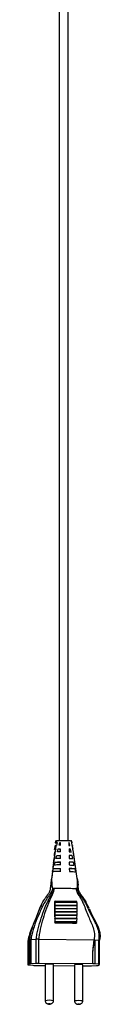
# Model space of a CAD drawing. Header units: millimetres. Extents: x 455 to 882, y -101 to 794.
# Tile 3 of 12: x 849 to 866, y -101 to 123. Entities that reach past the tile are written whole.
import ezdxf

# ---------------------------------------------------------------- set-up
doc = ezdxf.new("R2010")
doc.units = ezdxf.units.MM

msp = doc.modelspace()

# ---------------------------------------------------------------- linework, layer by layer
at = {"color": 7, "linetype": 'Continuous', "lineweight": 25}
for p, q in [((855.3604, -64.6666), (855.2874, -65.479)), ((855.4589, -63.5717), (855.4209, -63.9948)), ((855.5979, -64.6066), (855.4928, -65.4176)), ((855.7009, -64.5981), (855.5979, -64.6066)), ((855.7318, -63.5736), (855.6851, -63.934)), ((855.6851, -63.934), (855.8392, -63.9208)), ((855.8392, -63.9208), (855.7009, -64.5981)), ((855.7318, -63.5736), (855.7318, -63.5736)), ((856.3043, -64.5668), (856.4622, -63.8895)), ((856.5604, -64.5592), (856.3043, -64.5668)), ((856.4622, -63.8895), (856.5485, -63.887)), ((856.4622, -63.8895), (856.5423, -63.8902)), ((856.5485, -63.887), (856.5423, -63.8902)), ((856.5423, -63.8902), (856.5423, -64.5687)), ((856.5604, -64.5592), (856.5485, -63.887)), ((858.599, -63.9072), (858.5323, -63.9037)), ((858.5323, -63.9037), (858.5435, -64.5763)), ((858.599, -63.9072), (858.5324, -63.9067)), ((858.5435, -64.5763), (858.7443, -64.5869)), ((858.7443, -64.5869), (858.599, -63.9072)), ((859.2129, -63.9683), (859.086, -63.9476)), ((859.086, -63.9476), (859.2123, -64.6272)), ((859.1042, -64.0459), (859.2462, -64.0164)), ((859.1582, -63.6079), (859.1582, -63.6079)), ((859.2129, -63.9683), (859.1582, -63.6079)), ((859.2619, -64.0043), (859.2037, -63.586)), ((859.2123, -64.6272), (859.3151, -64.6429)), ((859.24, -64.0076), (859.2129, -63.9683)), ((859.4385, -65.4562), (859.3151, -64.6429)), ((859.3151, -64.6429), (859.323, -64.6746)), ((859.4663, -65.4738), (859.3545, -64.6701)), ((855.4443, -65.7924), (854.841, -70.4477)), ((855.2615, -66.9095), (855.1614, -67.5872)), ((855.4997, -65.5403), (855.3734, -65.5221)), ((855.4443, -65.7924), (855.3928, -66.0923)), ((855.5272, -65.4149), (855.4443, -65.7924)), ((855.4928, -65.4176), (855.5272, -65.4149)), ((855.5947, -67.5544), (855.76, -66.8772)), ((855.76, -66.8772), (856.5982, -66.8543)), ((855.76, -66.8772), (856.5423, -66.8837)), ((855.9551, -66.0606), (856.1142, -65.3834)), ((856.5853, -66.0429), (855.9551, -66.0606)), ((856.1142, -65.3834), (856.5742, -65.3702)), ((856.1142, -65.3834), (856.5423, -65.3869)), ((856.5742, -65.3702), (856.5423, -65.3869)), ((856.5423, -65.3869), (856.5423, -66.0655)), ((856.5982, -66.8543), (856.5423, -66.8837)), ((856.5423, -66.8837), (856.5423, -67.5622)), ((856.5853, -66.0429), (856.5742, -65.3702)), ((856.6087, -67.5273), (856.5982, -66.8543)), ((858.9187, -65.4066), (858.5565, -65.3877)), ((858.5565, -65.3877), (858.567, -66.0607)), ((858.9187, -65.4066), (858.5568, -65.4036)), ((858.567, -66.0607), (859.0641, -66.0863)), ((859.2419, -66.906), (858.5794, -66.8724)), ((858.5794, -66.8724), (858.5895, -67.5456)), ((859.2419, -66.906), (858.5798, -66.9005)), ((859.0641, -66.0863), (858.9187, -65.4066)), ((859.3922, -67.5858), (859.2419, -66.906)), ((859.4385, -65.4562), (859.3708, -65.4467)), ((859.3708, -65.4467), (859.5076, -66.1263)), ((859.4262, -65.4788), (859.4385, -65.4562)), ((859.5076, -66.1263), (859.5408, -66.1308)), ((859.5408, -66.1308), (859.5205, -66.1456)), ((860.4429, -72.0795), (859.5408, -66.1308)), ((859.6715, -66.9487), (859.5592, -66.1415)), ((855.0495, -68.4045), (854.963, -69.0823)), ((854.963, -69.0823), (854.9956, -69.1156)), ((855.0258, -68.4448), (855.0495, -68.4045)), ((855.1614, -67.5872), (855.1099, -67.6348)), ((855.2162, -69.048), (855.3904, -68.3709)), ((855.3904, -68.3709), (856.5423, -68.3804)), ((856.6211, -68.339), (856.5423, -68.3804)), ((856.5423, -68.3804), (856.5423, -69.0589)), ((856.6312, -69.0123), (856.6211, -68.339)), ((858.5895, -67.5456), (859.3922, -67.5858)), ((858.6014, -68.3576), (858.6112, -69.031)), ((859.5775, -68.4055), (858.602, -68.3974)), ((859.7351, -69.0853), (859.5775, -68.4055)), ((859.7452, -67.4789), (859.7035, -67.179)), ((854.829, -70.5408), (854.602, -72.2926)), ((854.8653, -69.8997), (854.789, -70.5776)), ((854.789, -70.5776), (854.8163, -70.589)), ((854.8276, -70.5415), (854.841, -70.4477)), ((854.829, -70.5408), (854.8276, -70.5415)), ((854.841, -70.4477), (855, -69.8644)), ((854.9079, -69.9237), (854.8653, -69.8997)), ((855, -69.8644), (856.5423, -69.8772)), ((856.6431, -69.8242), (856.5423, -69.8772)), ((856.5423, -69.8772), (856.5423, -70.5557)), ((856.6529, -70.4976), (856.6431, -69.8242)), ((858.6228, -69.8431), (858.6323, -70.5166)), ((859.9303, -69.9052), (858.6235, -69.8944)), ((860.0968, -70.5851), (859.9303, -69.9052)), ((854.8531, -74.3248), (855.14, -74.3184)), ((860.3852, -74.381), (860.1221, -74.3683)), ((855.396, -77.2765), (855.2434, -77.3567)), ((855.3823, -78.281), (855.3838, -78.1756)), ((860.3435, -78.322), (855.3823, -78.281)), ((860.3449, -78.2166), (855.3838, -78.1756)), ((855.3925, -77.5303), (855.396, -77.2765)), ((860.3536, -77.5713), (855.3925, -77.5303)), ((860.3571, -77.3175), (855.396, -77.2765)), ((860.3435, -78.322), (860.3449, -78.2166)), ((860.3536, -77.5713), (860.3571, -77.3175)), ((855.3518, -80.5335), (855.3533, -80.4187)), ((860.3129, -80.5745), (855.3518, -80.5335)), ((860.3145, -80.4597), (855.3533, -80.4187)), ((855.362, -79.7827), (855.3635, -79.671)), ((860.3231, -79.8237), (855.362, -79.7827)), ((860.3246, -79.7121), (855.3635, -79.671)), ((855.3728, -79.029), (855.3739, -78.925)), ((860.3339, -79.07), (855.3728, -79.029)), ((860.335, -78.966), (855.3739, -78.925)), ((860.3129, -80.5745), (860.3145, -80.4597)), ((860.3231, -79.8237), (860.3246, -79.7121)), ((860.3339, -79.07), (860.335, -78.966)), ((855.3314, -82.0353), (855.3331, -81.914)), ((860.2925, -82.0763), (855.3314, -82.0353)), ((860.2942, -81.955), (855.3331, -81.914)), ((855.3416, -81.2844), (855.3432, -81.1664)), ((860.3027, -81.3254), (855.3416, -81.2844)), ((860.3043, -81.2074), (855.3432, -81.1664)), ((860.2925, -82.0763), (860.2942, -81.955)), ((860.3027, -81.3254), (860.3043, -81.2074)), ((849.2341, -86.226), (849.2341, -91.716)), ((849.2396, -86.222), (849.2399, -86.2218)), ((849.6356, -86.014), (849.2399, -86.2218)), ((849.2399, -86.2218), (849.2399, -91.7099)), ((849.6356, -86.014), (849.6358, -86.0139)), ((849.6356, -91.502), (849.6356, -86.014)), ((849.9182, -85.9812), (849.9196, -85.9811)), ((849.9196, -85.9811), (851.104, -85.9205)), ((849.9196, -85.9811), (849.9196, -91.4692)), ((851.104, -85.9205), (851.1063, -85.9203)), ((851.104, -91.4085), (851.104, -85.9205)), ((851.6562, -85.9104), (851.6575, -85.9105)), ((851.6575, -85.9105), (851.6575, -91.3985)), ((851.6575, -85.9105), (864.2482, -86.0145)), ((863.94, -88.973), (864.2482, -86.0145)), ((864.4388, -86.0307), (865.3567, -86.1085)), ((864.4388, -86.0307), (864.4388, -91.5187)), ((865.3592, -86.1087), (865.3567, -86.1085)), ((865.3592, -91.5968), (865.3592, -86.1087)), ((865.517, -91.6271), (865.517, -86.1385)), ((863.94, -91.5), (863.94, -88.973)), ((849.6356, -91.502), (849.2399, -91.7099)), ((851.104, -91.4085), (849.9196, -91.4692)), ((863.94, -91.5), (851.6575, -91.3985)), ((853.1571, -91.6398), (853.1571, -99.8719)), ((855.0371, -99.8719), (855.0371, -91.6398)), ((859.8155, -91.6871), (859.8082, -91.6948)), ((859.8082, -91.6948), (859.8082, -99.9268)), ((861.6882, -99.9268), (861.6882, -91.6948)), ((865.3592, -91.5968), (864.4388, -91.5187)), ((865.1155, -91.8411), (865.5112, -91.6333)), ((849.3919, -91.7463), (850.3123, -91.8244)), ((850.8112, -91.8431), (853.1571, -91.8625)), ((855.0371, -91.878), (859.8082, -91.9175)), ((861.6882, -91.933), (863.0936, -91.9446)), ((863.6471, -91.9346), (864.8316, -91.874))]:
    msp.add_line(p, q, dxfattribs=at)
at = {"color": 7, "linetype": 'Continuous', "lineweight": 25, "flags": 128}
for points in [[(859.2104, -63.6566), (859.2147, -63.6554), (859.217, -63.6352), (859.1582, -63.6079), (859.1582, -63.6079), (859.1582, -63.6079)], [(863.0983, -78.8828), (863.688, -80.2078), (864.6442, -82.0481), (865.1657, -83.1806), (865.5247, -84.3945), (865.6046, -85.2553), (865.5112, -86.1452), (865.5112, -86.1452), (865.5112, -86.1452)], [(849.2399, -91.7099), (849.2344, -91.7147), (849.236, -91.7196), (849.2449, -91.7244), (849.2609, -91.7291), (849.2838, -91.7337), (849.3135, -91.7382), (849.3496, -91.7424), (849.3919, -91.7463)], [(865.5112, -91.6333), (865.5167, -91.6284), (865.5151, -91.6236), (865.5062, -91.6188), (865.4902, -91.614), (865.4673, -91.6094), (865.4376, -91.605), (865.4015, -91.6008), (865.3592, -91.5968)], [(854.2857, -100.6218), (854.2804, -100.6169), (854.2472, -100.6126), (854.1911, -100.6094), (854.1208, -100.6078), (854.0469, -100.6082), (853.9806, -100.6103), (853.932, -100.614), (853.9086, -100.6187), (853.9139, -100.6235), (853.9471, -100.6279), (854.0032, -100.6311), (854.0735, -100.6327), (854.1474, -100.6323), (854.2137, -100.6301), (854.2623, -100.6264), (854.2857, -100.6218)], [(860.5597, -100.6737), (860.565, -100.6785), (860.5982, -100.6829), (860.6542, -100.6861), (860.7245, -100.6876), (860.7985, -100.6873), (860.8648, -100.6851), (860.9133, -100.6814), (860.9367, -100.6768), (860.9314, -100.6719), (860.8982, -100.6675), (860.8422, -100.6643), (860.7718, -100.6628), (860.6979, -100.6631), (860.6316, -100.6653), (860.5831, -100.669), (860.5597, -100.6737)]]:
    msp.add_lwpolyline(points, dxfattribs=at)
at = {"color": 7, "linetype": 'Continuous', "lineweight": 25}
for centre, radius, start, end in [((857.548, -78.6314), 2.1938, 170.81062, 187.690467), ((857.5508, -77.8822), 2.1868, 170.737194, 187.709018), ((862.5119, -77.9233), 2.1868, 170.737194, 187.709018), ((857.5581, -80.8799), 2.2334, 171.076826, 187.369387), ((857.5563, -80.1305), 2.2217, 170.992244, 187.453968), ((857.5401, -79.3816), 2.1958, 170.760139, 187.576008), ((862.5174, -80.1715), 2.2217, 170.992244, 187.453968), ((862.5012, -79.4226), 2.1958, 170.760139, 187.576008), ((862.5091, -78.6724), 2.1938, 170.81062, 187.690467), ((856.5517, -82.2633), 1.2414, 169.418715, 177.004852), ((857.56, -81.6293), 2.245, 171.161213, 187.284999), ((861.5871, -82.3147), 1.3164, 169.564964, 177.482464), ((862.5211, -81.6704), 2.245, 171.161213, 187.284999), ((862.5193, -80.9209), 2.2334, 171.076826, 187.369387), ((849.9164, -92.6851), 1.216, 89.85263, 103.353673), ((851.5568, -101.1338), 9.7359, 89.406973, 92.66559), ((854.0971, -96.5462), 4.9956, 79.154251, 100.845749), ((860.7269, -97.741), 6.1221, 80.966449, 98.561801), ((863.9242, -98.5804), 7.0804, 85.831607, 89.872175), ((850.827, -84.7627), 7.0804, 265.831607, 269.872175), ((863.1943, -82.2093), 9.7359, 269.406973, 272.66559), ((864.8347, -90.658), 1.216, 269.85263, 283.353673)]:
    msp.add_arc(centre, radius, start, end, dxfattribs=at)
at = {"color": 8, "linetype": 'Continuous', "lineweight": 25}
for centre, radius, start, end in [((854.0973, -104.8399), 5.0561, 79.287202, 100.716008), ((860.7481, -104.8931), 5.0544, 79.281423, 100.717648)]:
    msp.add_arc(centre, radius, start, end, dxfattribs=at)
at = {"color": 7, "linetype": 'Continuous', "lineweight": 25}
for points, knots in [([(856.3352, 599.5347), (856.3352, 599.4473), (856.3352, 598.0568), (856.3352, 595.4961), (856.3352, 591.9751), (856.3352, 588.8207), (856.3352, 586.0001), (856.3352, 583.3604), (856.3352, 580.9071), (856.3352, 578.6452), (856.3352, 576.6676), (856.3352, 573.2741), (856.3352, 568.2851), (856.3352, 559.8837), (856.3352, 549.6724), (856.3352, 538.1165), (856.3352, 526.9646), (856.3352, 516.1785), (856.3352, 505.316), (856.3352, 489.3192), (856.3352, 468.1758), (856.3352, 441.875), (856.3352, 408.575), (856.3352, 368.2923), (856.3352, 321.0704), (856.3352, 269.5847), (856.3352, 213.8958), (856.3352, 154.0369), (856.3352, 109.8017), (856.3352, 81.1433), (856.3352, 68.0181), (856.3352, 54.8925), (856.3352, 41.7676), (856.3352, 28.6629), (856.3352, 16.8782), (856.3352, 6.5914), (856.3352, -0.2087), (856.3352, -4.8487), (856.3352, -7.6394), (856.3352, -10.7262), (856.3352, -14.2174), (856.3352, -18.2931), (856.3352, -22.9881), (856.3352, -28.3372), (856.3352, -34.2009), (856.3352, -40.5819), (856.3352, -47.4845), (856.3352, -54.9137), (856.3352, -60.2983), (856.3352, -63.2051), (856.3352, -63.4601)], [0, 0, 0, 0, 0.00039582, 0.00629603, 0.01158799, 0.01632829, 0.02056697, 0.02434821, 0.02827013, 0.03166564, 0.03458136, 0.0372178, 0.04702066, 0.05715998, 0.0752543, 0.09326735, 0.10942294, 0.1257226, 0.14213361, 0.15864049, 0.19819043, 0.23787291, 0.27768358, 0.34887679, 0.42012214, 0.49131146, 0.58179004, 0.67205481, 0.76211425, 0.78190722, 0.80170191, 0.82149081, 0.84128588, 0.86107739, 0.88077469, 0.89459824, 0.90761354, 0.91153784, 0.91558959, 0.92023828, 0.92550272, 0.9313839, 0.93867757, 0.94674373, 0.955586, 0.96520914, 0.97561946, 0.98682648, 0.99884409, 1, 1, 1, 1]), ([(858.3352, -63.4617), (858.3352, -61.0894), (858.3352, -56.507), (858.3352, -49.8846), (858.3352, -43.7689), (858.3352, -38.1977), (858.3352, -33.1616), (858.3352, -28.6521), (858.3352, -24.6324), (858.3352, -18.1682), (858.3352, -8.9864), (858.3352, 6.4097), (858.3352, 25.2523), (858.3352, 66.4498), (858.3352, 123.8895), (858.3352, 197.6318), (858.3352, 258.4515), (858.3352, 309.1397), (858.3352, 349.6227), (858.3352, 390.1019), (858.3352, 426.0411), (858.3352, 457.4197), (858.3352, 484.1764), (858.3352, 506.3491), (858.3352, 523.925), (858.3352, 536.9716), (858.3352, 547.2644), (858.3352, 554.8322), (858.3352, 559.6694), (858.3352, 564.3092), (858.3352, 567.8403), (858.3352, 570.3758), (858.3352, 572.1968), (858.3352, 574.3445), (858.3352, 576.8918), (858.3352, 579.6801), (858.3352, 582.7054), (858.3352, 585.9632), (858.3352, 589.6524), (858.3352, 593.824), (858.3352, 597.1717), (858.3352, 599.1343), (858.3352, 599.5345)], [0, 0, 0, 0, 0.01074578, 0.0207575, 0.02998208, 0.03842796, 0.04597041, 0.05277093, 0.05883248, 0.0641573, 0.08201743, 0.10037174, 0.13380804, 0.16725841, 0.28674423, 0.39365602, 0.50086913, 0.56188941, 0.6229622, 0.68400905, 0.74501954, 0.78557192, 0.8260186, 0.86615176, 0.88601247, 0.9056608, 0.92520785, 0.93255776, 0.93992311, 0.94711178, 0.95356685, 0.95590833, 0.95858791, 0.96180859, 0.96562739, 0.97011416, 0.97442398, 0.97931411, 0.98485169, 0.99111369, 0.99818831, 1, 1, 1, 1]), ([(855.5979, -64.6066), (855.4967, -64.6214), (855.3583, -64.6416), (855.3835, -64.6633), (855.3903, -64.6691)], [0, 0, 0, 0, 0.73222496, 1, 1, 1, 1]), ([(855.4433, -63.9966), (855.438, -63.9926), (855.413, -63.9742), (855.5331, -63.9527), (855.661, -63.937), (855.6851, -63.934)], [0, 0, 0, 0, 0.18043025, 0.8457918, 1, 1, 1, 1]), ([(855.8079, -64.074), (855.776, -64.0718), (855.5957, -64.0591), (855.527, -64.0419), (855.4704, -64.0277)], [0, 0, 0, 0, 0.17698825, 1, 1, 1, 1]), ([(855.7318, -63.5736), (855.7318, -63.5736), (855.6366, -63.5855), (855.489, -63.6092), (855.4794, -63.6338), (855.475, -63.6449)], [0, 0, 0, 0, 0.00003004, 0.54590422, 1, 1, 1, 1]), ([(855.5575, -63.5658), (855.5593, -63.5523), (855.5627, -63.5273), (855.7358, -63.5051), (855.8154, -63.4948)], [0, 0, 0, 0, 0.53962763, 1, 1, 1, 1]), ([(855.8154, -63.4948), (855.8119, -63.4948), (855.8011, -63.4949), (855.7812, -63.5003), (855.7585, -63.5157), (855.7396, -63.5413), (855.7344, -63.5628), (855.7318, -63.5736)], [0, 0, 0, 0, 0.0892101, 0.27407541, 0.51605213, 0.75802603, 1, 1, 1, 1]), ([(859.1582, -63.6079), (859.1582, -63.6079), (859.1342, -63.6026), (859.0335, -63.5852), (858.7444, -63.5587), (858.2308, -63.5348), (857.768, -63.5253), (857.294, -63.5217), (856.8089, -63.5241), (856.226, -63.5398), (855.8912, -63.5592), (855.7525, -63.5716), (855.7318, -63.5736), (855.7318, -63.5736)], [0, 0, 0, 0, 0.00000689, 0.06217016, 0.20840057, 0.35415804, 0.49988638, 0.53624386, 0.68250354, 0.8286177, 0.97318662, 0.99999311, 1, 1, 1, 1]), ([(855.8154, -63.4948), (855.9646, -63.4826), (856.2415, -63.4599), (856.8387, -63.442), (857.296, -63.4388), (857.7453, -63.4419), (858.1841, -63.4512), (858.669, -63.4758), (858.9485, -63.503), (859.0367, -63.521), (859.063, -63.5264)], [0, 0, 0, 0, 0.17090902, 0.31718283, 0.46352915, 0.49989926, 0.64572916, 0.79159512, 0.93790817, 1, 1, 1, 1]), ([(859.1582, -63.6079), (859.1553, -63.597), (859.1496, -63.5754), (859.1284, -63.5491), (859.1025, -63.5328), (859.0796, -63.5267), (859.067, -63.5265), (859.063, -63.5264)], [0, 0, 0, 0, 0.24019314, 0.48038621, 0.72058196, 0.91077933, 1, 1, 1, 1]), ([(855.2478, -67.0025), (855.2041, -66.9899), (855.097, -66.959), (855.2003, -66.9279), (855.2615, -66.9095)], [0, 0, 0, 0, 0.4075035, 1, 1, 1, 1]), ([(855.2268, -66.1524), (855.2253, -66.169), (855.201, -66.4397), (855.1749, -66.7092), (855.1504, -66.9622)], [0, 0, 0, 0, 0.06107213, 1, 1, 1, 1]), ([(855.3928, -66.0923), (855.284, -66.1122), (855.1743, -66.1323), (855.2278, -66.1524), (855.2282, -66.1525)], [0, 0, 0, 0, 0.99164959, 1, 1, 1, 1]), ([(855.3014, -65.48), (855.2975, -65.4779), (855.2602, -65.4589), (855.366, -65.4373), (855.4801, -65.4196), (855.4928, -65.4176)], [0, 0, 0, 0, 0.09576794, 0.89875106, 1, 1, 1, 1]), ([(854.943, -69.1113), (854.9205, -69.3464), (854.8942, -69.6219), (854.8656, -69.8825), (854.8614, -69.9207)], [0, 0, 0, 0, 0.85316347, 1, 1, 1, 1]), ([(855.0869, -67.6323), (855.0671, -67.8465), (855.0419, -68.1174), (855.015, -68.3866), (855.0094, -68.443)], [0, 0, 0, 0, 0.79025374, 1, 1, 1, 1]), ([(856.6312, -69.0123), (856.2448, -69.0183), (855.7447, -69.0261), (855.3141, -69.0439), (855.2162, -69.048)], [0, 0, 0, 0, 0.77268642, 1, 1, 1, 1]), ([(855.3904, -68.3709), (855.6664, -68.3608), (856.0575, -68.3466), (856.4929, -68.3407), (856.6211, -68.339)], [0, 0, 0, 0, 0.70566928, 1, 1, 1, 1]), ([(856.6087, -67.5273), (856.3049, -67.5331), (855.9499, -67.5398), (855.6394, -67.5525), (855.5947, -67.5544)], [0, 0, 0, 0, 0.85616435, 1, 1, 1, 1]), ([(859.5775, -68.4055), (859.3479, -68.3913), (859.0486, -68.3727), (858.6858, -68.3605), (858.6014, -68.3576)], [0, 0, 0, 0, 0.76740708, 1, 1, 1, 1]), ([(858.6112, -69.031), (858.9564, -69.0439), (859.3662, -69.0593), (859.6848, -69.0818), (859.7351, -69.0853)], [0, 0, 0, 0, 0.84219026, 1, 1, 1, 1]), ([(854.7887, -70.5876), (854.7605, -70.85), (854.6741, -71.6546), (854.5833, -72.3885), (854.5221, -72.8831)], [0, 0, 0, 0, 0.32610146, 1, 1, 1, 1]), ([(856.6529, -70.4976), (856.1988, -70.5033), (855.5514, -70.5115), (854.9951, -70.5341), (854.829, -70.5408)], [0, 0, 0, 0, 0.7013931, 1, 1, 1, 1]), ([(855, -69.8644), (855.369, -69.851), (855.8899, -69.832), (856.473, -69.8259), (856.6431, -69.8242)], [0, 0, 0, 0, 0.70825877, 1, 1, 1, 1]), ([(859.9303, -69.9052), (859.6207, -69.886), (859.2225, -69.8614), (858.7319, -69.8464), (858.6228, -69.8431)], [0, 0, 0, 0, 0.777550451, 1, 1, 1, 1]), ([(858.6323, -70.5166), (859.0424, -70.5307), (859.5829, -70.5492), (859.9969, -70.5781), (860.0968, -70.5851)], [0, 0, 0, 0, 0.75879546, 1, 1, 1, 1]), ([(854.3663, -74.3751), (854.3659, -74.3741), (854.3651, -74.372), (854.3648, -74.358), (854.3665, -74.3138), (854.383, -74.1021), (854.4549, -73.4167), (854.5395, -72.77), (854.602, -72.2926)], [0, 0, 0, 0, 0.00727337, 0.01617249, 0.03177484, 0.08291422, 0.32288306, 1, 1, 1, 1]), ([(854.602, -72.2926), (854.61, -72.7751), (854.6193, -73.3272), (854.6954, -73.9176), (854.7218, -74.0626), (854.7456, -74.1595), (854.7688, -74.2291), (854.7907, -74.2762), (854.813, -74.3062), (854.8307, -74.3202), (854.8444, -74.3247), (854.8514, -74.3248), (854.8531, -74.3248)], [0, 0, 0, 0, 0.68972638, 0.78929156, 0.85673587, 0.90266983, 0.93421402, 0.96385903, 0.97889738, 0.98979606, 0.99744197, 1, 1, 1, 1]), ([(860.3852, -74.381), (860.3885, -74.3807), (860.396, -74.3799), (860.4084, -74.3697), (860.4311, -74.3311), (860.4706, -74.155), (860.5084, -73.3997), (860.4721, -72.6686), (860.4429, -72.0795)], [0, 0, 0, 0, 0.00516131, 0.01180141, 0.02428088, 0.06984019, 0.25057618, 1, 1, 1, 1]), ([(860.4429, -72.0795), (860.5045, -72.5764), (860.5692, -73.099), (860.61, -73.6229), (860.612, -73.6487)], [0, 0, 0, 0, 0.95090019, 1, 1, 1, 1]), ([(863.1005, -78.867), (863.015, -78.6739), (862.7594, -78.0964), (862.3079, -77.185), (861.6762, -76.2483), (861.1128, -75.557), (860.7727, -74.9387), (860.6631, -74.3251), (860.6307, -73.8925), (860.6125, -73.6486)], [0, 0, 0, 0, 0.10780238, 0.32227979, 0.51735125, 0.68172077, 0.77639424, 0.87393035, 1, 1, 1, 1]), ([(849.6358, -86.0139), (849.6358, -86.0139), (849.6706, -85.642), (849.8548, -84.428), (850.4857, -82.4331), (851.4867, -80.0856), (852.1995, -78.0519), (853.135, -76.5922), (853.8505, -75.6836), (854.28, -74.9363), (854.3579, -74.5126), (854.3663, -74.3753), (854.3663, -74.3753)], [0, 0, 0, 0, 0.00000122, 0.08778842, 0.2882427, 0.49112765, 0.69245618, 0.79530478, 0.89845562, 0.96727773, 0.99999767, 1, 1, 1, 1]), ([(854.8531, -74.3248), (854.8531, -74.3248), (854.8298, -74.4786), (854.7027, -74.9515), (853.9361, -76.0629), (852.8057, -77.7461), (851.7656, -80.0917), (850.7929, -82.4452), (850.1478, -84.4145), (849.9567, -85.6166), (849.9182, -85.9812), (849.9182, -85.9812)], [0, 0, 0, 0, 0.00000233, 0.03646725, 0.11351554, 0.31417964, 0.51505026, 0.71489914, 0.91400775, 0.99999914, 1, 1, 1, 1]), ([(851.1063, -85.9203), (851.1589, -85.5286), (851.3227, -84.3082), (851.8678, -82.3199), (852.621, -79.9418), (853.5216, -77.5984), (854.4848, -75.9399), (855.0316, -74.8724), (855.1164, -74.4944), (855.1353, -74.3595), (855.1395, -74.3226), (855.14, -74.3184)], [0, 0, 0, 0, 0.0953959, 0.29724489, 0.49945698, 0.7025373, 0.90591875, 0.9672032, 0.9910375, 0.99899374, 1, 1, 1, 1]), ([(855.14, -74.3184), (855.14, -74.3225), (855.1402, -74.3595), (855.1374, -74.4956), (855.0966, -74.8849), (854.6733, -75.9932), (853.8175, -77.6882), (852.9991, -80.0293), (852.316, -82.3953), (851.8311, -84.3524), (851.6862, -85.5397), (851.6562, -85.9104), (851.6562, -85.9104)], [0, 0, 0, 0, 0.001007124, 0.009079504, 0.033435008, 0.096994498, 0.300981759, 0.504561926, 0.706916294, 0.908873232, 0.999998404, 1, 1, 1, 1]), ([(855.14, -74.3184), (855.4247, -74.3135), (856.2651, -74.2992), (857.7296, -74.3006), (859.1344, -74.3279), (859.8721, -74.3581), (860.1221, -74.3683)], [0, 0, 0, 0, 0.16941205, 0.49996432, 0.83054839, 1, 1, 1, 1]), ([(860.1221, -74.3683), (860.1947, -74.6877), (860.3404, -75.328), (860.9228, -76.1361), (861.4389, -76.9671), (862.1239, -78.5017), (862.6937, -80.2214), (863.5493, -81.9772), (864.0604, -83.2547), (864.3963, -84.6193), (864.2983, -85.5429), (864.2482, -86.0145)], [0, 0, 0, 0, 0.07767672, 0.15576212, 0.23379641, 0.31112079, 0.55652477, 0.66729523, 0.77706453, 0.88613947, 1, 1, 1, 1]), ([(865.3567, -86.1085), (865.3567, -86.1085), (865.4095, -85.822), (865.4651, -85.2396), (865.3776, -84.2505), (865.0437, -83.1872), (864.3989, -81.8201), (863.6065, -80.4287), (862.9269, -78.8882), (862.3155, -77.5419), (861.5369, -76.2927), (860.7043, -75.3605), (860.4267, -74.6441), (860.3852, -74.381), (860.3852, -74.381)], [0, 0, 0, 0, 0.00000231, 0.067791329, 0.1355269, 0.229620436, 0.324119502, 0.485040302, 0.599303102, 0.713513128, 0.826837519, 0.938254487, 0.99999769, 1, 1, 1, 1]), ([(852.3251, -78.0486), (852.1612, -78.3917), (851.7951, -79.1579), (851.4247, -80.1597), (851.0646, -81.0143), (850.7868, -81.6871), (850.4999, -82.3572), (850.3339, -82.7361), (850.251, -82.9255)], [0, 0, 0, 0, 0.19397303, 0.43320834, 0.54204562, 0.67115749, 0.83567716, 1, 1, 1, 1]), ([(855.2434, -77.3567), (855.2572, -78.2549), (855.2821, -79.866), (855.3028, -81.4829), (855.312, -82.1984)], [0, 0, 0, 0, 0.55752112, 1, 1, 1, 1]), ([(855.312, -82.1984), (855.5623, -82.1927), (856.814, -82.1642), (858.4693, -82.1754), (859.869, -82.2387), (860.272, -82.2569)], [0, 0, 0, 0, 0.15106833, 0.75550603, 1, 1, 1, 1]), ([(850.2506, -82.9253), (850.2439, -82.9402), (850.0262, -83.4179), (849.6729, -84.3906), (849.3634, -85.4865), (849.2593, -86.1048), (849.2396, -86.222)], [0, 0, 0, 0, 0.01417598, 0.45588834, 0.89690429, 1, 1, 1, 1]), ([(849.2396, -86.222), (849.2354, -86.2229), (849.2305, -86.2241), (849.2355, -86.2258), (849.2362, -86.226)], [0, 0, 0, 0, 0.85543448, 1, 1, 1, 1]), ([(849.9182, -85.9812), (849.9059, -85.9815), (849.8286, -85.9836), (849.7005, -85.9921), (849.6582, -86.0063), (849.6358, -86.0139)], [0, 0, 0, 0, 0.08187476, 0.51340494, 1, 1, 1, 1]), ([(851.6562, -85.9104), (851.6298, -85.9099), (851.5199, -85.9076), (851.3211, -85.9071), (851.1779, -85.9159), (851.1063, -85.9203)], [0, 0, 0, 0, 0.13698697, 0.56848565, 1, 1, 1, 1]), ([(863.94, -88.973), (864.0008, -88.4785), (864.0822, -87.8169), (864.1904, -87.0484), (864.2455, -86.698), (864.2877, -86.4641), (864.3206, -86.3081), (864.3469, -86.2041), (864.3701, -86.1291), (864.39, -86.0792), (864.4096, -86.0475), (864.4244, -86.0322), (864.4348, -86.0311), (864.4388, -86.0307)], [0, 0, 0, 0, 0.48996854, 0.65546006, 0.76668008, 0.84160375, 0.89227577, 0.9267592, 0.95045244, 0.97356924, 0.98360667, 0.99374975, 1, 1, 1, 1]), ([(865.3592, -86.1087), (865.3753, -86.1092), (865.4402, -86.1113), (865.5092, -86.1251), (865.5077, -86.1348), (865.5071, -86.1385)], [0, 0, 0, 0, 0.16753017, 0.67746945, 1, 1, 1, 1]), ([(853.1571, -99.8719), (853.1664, -99.9609), (853.1835, -100.1262), (853.3, -100.3242), (853.4327, -100.4543), (853.5921, -100.5504), (853.7611, -100.5987), (853.963, -100.6204), (854.1832, -100.6277), (854.3978, -100.5988), (854.6135, -100.5175), (854.8149, -100.3874), (854.9538, -100.2132), (855.0257, -100.0315), (855.0333, -99.9262), (855.0371, -99.8718)], [0, 0, 0, 0, 0.0953704, 0.177089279, 0.245511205, 0.300988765, 0.382455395, 0.453585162, 0.525957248, 0.616684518, 0.684566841, 0.771487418, 0.877076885, 0.936593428, 1, 1, 1, 1]), ([(859.8082, -99.9269), (859.8174, -100.0159), (859.8345, -100.1812), (859.951, -100.3791), (860.0837, -100.5092), (860.2432, -100.6054), (860.4122, -100.6537), (860.614, -100.6753), (860.8342, -100.6827), (861.0488, -100.6537), (861.2645, -100.5725), (861.466, -100.4424), (861.6048, -100.2682), (861.6767, -100.0864), (861.6843, -99.9811), (861.6882, -99.9268)], [0, 0, 0, 0, 0.0953704, 0.17708928, 0.2455112, 0.30098877, 0.38245539, 0.45358516, 0.52595725, 0.61668452, 0.68456684, 0.77148742, 0.87707689, 0.93659343, 1, 1, 1, 1])]:
    msp.add_open_spline(points, degree=3, knots=knots, dxfattribs=at)

doc.saveas('drawing.dxf')
